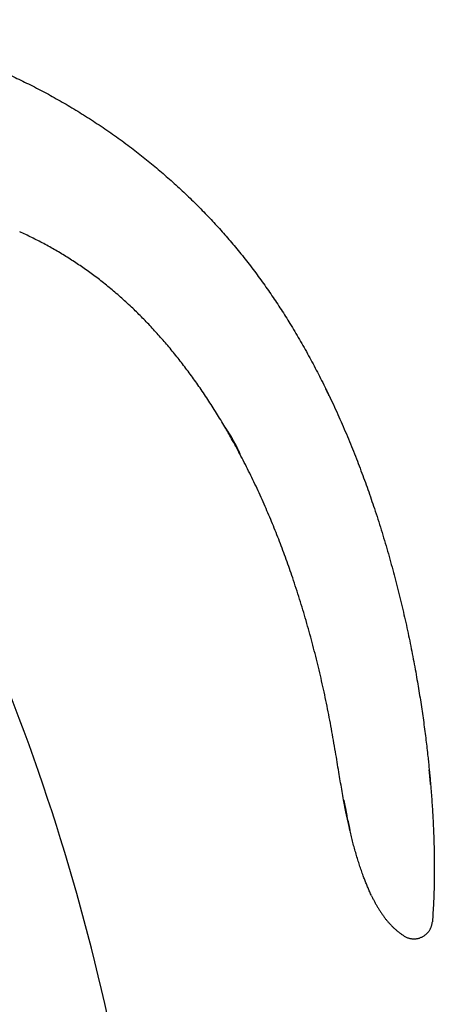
# Model space of a CAD drawing. Header units: millimetres. Extents: x 8 to 501, y 12 to 615.
# Tile 40 of 77: x 83 to 117, y 535 to 615. Entities that reach past the tile are written whole.
import ezdxf

# ---------------------------------------------------------------- set-up
doc = ezdxf.new("R2010")
doc.units = ezdxf.units.MM

msp = doc.modelspace()

# ---------------------------------------------------------------- linework, layer by layer
at = {"color": 7, "linetype": 'Continuous', "lineweight": 30}
msp.add_arc((-81.627, 496.171), 176.36, 9.76901, 33.70902, dxfattribs=at)
for points, knots in [([(51.678, 613.278), (51.858, 613.334), (52.218, 613.446), (52.762, 613.602), (53.308, 613.75), (53.857, 613.89), (54.406, 614.02), (54.955, 614.141), (55.502, 614.252), (56.052, 614.355), (56.608, 614.451), (57.17, 614.539), (57.738, 614.618), (58.308, 614.69), (58.88, 614.752), (59.454, 614.806), (60.03, 614.852), (60.607, 614.889), (61.186, 614.918), (61.765, 614.939), (62.346, 614.951), (62.928, 614.955), (63.508, 614.951), (64.086, 614.939), (64.66, 614.919), (65.236, 614.891), (65.849, 614.854), (66.5, 614.804), (67.188, 614.74), (67.877, 614.666), (68.566, 614.581), (69.255, 614.485), (69.934, 614.38), (70.603, 614.266), (71.261, 614.145), (71.918, 614.014), (72.575, 613.873), (73.232, 613.723), (73.888, 613.563), (74.543, 613.394), (75.207, 613.212), (75.88, 613.018), (76.563, 612.81), (77.243, 612.593), (77.922, 612.365), (78.599, 612.127), (79.264, 611.883), (79.916, 611.633), (80.556, 611.378), (81.194, 611.114), (81.829, 610.841), (82.462, 610.56), (83.091, 610.269), (83.718, 609.97), (84.352, 609.656), (84.992, 609.329), (85.638, 608.988), (86.281, 608.636), (86.919, 608.276), (87.554, 607.906), (87.973, 607.652), (88.183, 607.525)], [0, 0, 0, 0, 0.014845, 0.029702, 0.044573, 0.05946, 0.074364, 0.089021, 0.103696, 0.118392, 0.13311, 0.148151, 0.163217, 0.178309, 0.193427, 0.208573, 0.223747, 0.23895, 0.25415, 0.269379, 0.284639, 0.29993, 0.315252, 0.330331, 0.345441, 0.360582, 0.375755, 0.393858, 0.412006, 0.430198, 0.448435, 0.466716, 0.485042, 0.502576, 0.52015, 0.537763, 0.555416, 0.573107, 0.590837, 0.608606, 0.626411, 0.645104, 0.663837, 0.68261, 0.701421, 0.720269, 0.739155, 0.757217, 0.775311, 0.793437, 0.811594, 0.829781, 0.847999, 0.866245, 0.88452, 0.903695, 0.922899, 0.942133, 0.961395, 0.980684, 1, 1, 1, 1]), ([(88.183, 607.525), (88.396, 607.394), (88.822, 607.131), (89.455, 606.724), (90.083, 606.309), (90.705, 605.885), (91.323, 605.45), (91.935, 605.007), (92.524, 604.567), (93.091, 604.131), (93.637, 603.7), (94.177, 603.262), (94.712, 602.815), (95.242, 602.362), (95.766, 601.901), (96.284, 601.432), (96.797, 600.956), (97.303, 600.473), (97.803, 599.982), (98.297, 599.484), (98.776, 598.988), (99.238, 598.495), (99.686, 598.005), (100.128, 597.509), (100.563, 597.007), (101.001, 596.487), (101.44, 595.951), (101.881, 595.398), (102.314, 594.837), (102.74, 594.27), (103.159, 593.697), (103.563, 593.128), (103.953, 592.565), (104.328, 592.007), (104.697, 591.445), (105.06, 590.877), (105.43, 590.283), (105.807, 589.661), (106.19, 589.011), (106.565, 588.356), (106.932, 587.695), (107.292, 587.03), (107.644, 586.36), (107.99, 585.685), (108.214, 585.232), (108.326, 585.006)], [0, 0, 0, 0, 0.0245053, 0.0490434, 0.0736137, 0.0982154, 0.1228479, 0.1475106, 0.1722031, 0.1948635, 0.2175482, 0.2402568, 0.262989, 0.2857448, 0.3085239, 0.3313261, 0.3541513, 0.3769996, 0.3998709, 0.4227655, 0.4456836, 0.467314, 0.4889659, 0.5106399, 0.5323364, 0.5540561, 0.5771182, 0.6002081, 0.6233262, 0.6464732, 0.6696491, 0.6928542, 0.7147599, 0.736691, 0.7586473, 0.7806283, 0.8026332, 0.8272197, 0.8518338, 0.8764742, 0.9011391, 0.9258264, 0.9505339, 0.9752593, 1, 1, 1, 1]), ([(100.127, 581.917), (100.015, 582.106), (99.791, 582.483), (99.448, 583.043), (99.1, 583.596), (98.746, 584.141), (98.387, 584.679), (98.03, 585.2), (97.675, 585.704), (97.322, 586.191), (96.965, 586.671), (96.603, 587.144), (96.236, 587.61), (95.864, 588.069), (95.488, 588.52), (95.108, 588.964), (94.723, 589.401), (94.335, 589.827), (93.946, 590.243), (93.554, 590.649), (93.158, 591.048), (92.746, 591.449), (92.32, 591.852), (91.877, 592.256), (91.429, 592.652), (90.976, 593.038), (90.518, 593.414), (90.063, 593.775), (89.612, 594.119), (89.166, 594.449), (88.715, 594.769), (88.259, 595.082), (87.798, 595.386), (87.333, 595.682), (86.863, 595.97), (86.388, 596.25), (85.908, 596.522), (85.426, 596.785), (84.942, 597.039), (84.456, 597.284), (83.965, 597.523), (83.635, 597.675), (83.469, 597.752)], [0, 0, 0, 0, 0.028233, 0.05633, 0.084292, 0.112117, 0.139807, 0.167362, 0.193218, 0.218955, 0.244573, 0.270071, 0.295451, 0.320713, 0.345859, 0.370889, 0.395806, 0.42061, 0.444863, 0.469011, 0.493059, 0.517011, 0.542773, 0.568433, 0.593996, 0.61947, 0.644859, 0.67017, 0.69397, 0.717712, 0.741402, 0.765052, 0.788671, 0.812271, 0.835864, 0.859461, 0.883071, 0.906707, 0.929955, 0.953247, 0.976592, 1, 1, 1, 1]), ([(108.577, 584.479), (108.577, 584.48), (108.567, 584.5), (108.549, 584.538), (108.523, 584.593), (108.497, 584.646), (108.471, 584.702), (108.443, 584.759), (108.416, 584.816), (108.392, 584.867), (108.371, 584.91), (108.355, 584.945), (108.341, 584.972), (108.332, 584.992), (108.327, 585.004), (108.326, 585.005), (108.326, 585.006)], [0, 0, 0, 0, 0.004087, 0.07147, 0.13817, 0.204186, 0.269518, 0.355538, 0.440343, 0.523935, 0.606314, 0.687478, 0.767429, 0.846166, 0.92369, 1, 1, 1, 1]), ([(108.326, 585.006), (108.326, 585.005), (108.326, 585.005), (108.329, 584.999), (108.333, 584.989), (108.34, 584.976), (108.348, 584.959), (108.357, 584.939), (108.369, 584.915), (108.382, 584.888), (108.396, 584.858), (108.411, 584.825), (108.428, 584.79), (108.446, 584.752), (108.465, 584.712), (108.485, 584.671), (108.506, 584.628), (108.527, 584.584), (108.548, 584.539), (108.57, 584.494), (108.592, 584.448), (108.614, 584.402), (108.636, 584.357), (108.657, 584.313), (108.678, 584.27), (108.698, 584.228), (108.717, 584.188), (108.736, 584.15), (108.753, 584.113), (108.769, 584.08), (108.784, 584.049), (108.797, 584.022), (108.809, 583.997), (108.82, 583.975), (108.828, 583.958), (108.835, 583.944), (108.84, 583.933), (108.844, 583.925), (108.844, 583.924), (108.845, 583.924)], [0, 0, 0, 0, 0.026461, 0.052921, 0.080151, 0.10738, 0.133841, 0.160302, 0.187531, 0.214761, 0.241222, 0.267683, 0.294913, 0.322142, 0.348605, 0.375067, 0.402298, 0.429529, 0.455992, 0.482456, 0.509689, 0.536921, 0.563387, 0.589852, 0.617087, 0.644321, 0.670787, 0.697253, 0.724488, 0.751723, 0.778188, 0.804653, 0.831887, 0.859121, 0.885583, 0.912045, 0.939276, 0.966507, 1, 1, 1, 1]), ([(108.845, 583.924), (108.967, 583.661), (109.211, 583.136), (109.565, 582.343), (109.91, 581.546), (110.247, 580.745), (110.574, 579.941), (110.885, 579.149), (111.183, 578.37), (111.467, 577.605), (111.742, 576.837), (112.01, 576.067), (112.281, 575.267), (112.553, 574.436), (112.825, 573.573), (113.087, 572.711), (113.341, 571.848), (113.585, 570.985), (113.82, 570.123), (114.047, 569.262), (114.264, 568.402), (114.473, 567.545), (114.673, 566.689), (114.864, 565.836), (115.047, 564.986), (115.222, 564.14), (115.388, 563.297), (115.546, 562.458), (115.691, 561.652), (115.823, 560.879), (115.945, 560.138), (116.06, 559.403), (116.169, 558.671), (116.271, 557.946), (116.368, 557.225), (116.428, 556.746), (116.457, 556.508)], [0, 0, 0, 0, 0.030399, 0.060803, 0.091208, 0.121607, 0.151996, 0.182367, 0.210981, 0.239569, 0.268126, 0.296645, 0.32512, 0.356842, 0.388493, 0.420066, 0.45155, 0.482938, 0.514219, 0.545383, 0.576422, 0.607326, 0.638083, 0.668685, 0.69912, 0.729379, 0.759451, 0.789326, 0.818992, 0.845444, 0.871712, 0.897787, 0.923661, 0.949327, 0.974776, 1, 1, 1, 1]), ([(101.349, 579.728), (101.238, 579.935), (101.016, 580.35), (100.7, 580.921), (100.404, 581.443), (100.219, 581.759), (100.127, 581.917)], [0, 0, 0, 0, 0.2817929, 0.5621937, 0.7815291, 1, 1, 1, 1]), ([(101.349, 579.728), (101.348, 579.728), (101.348, 579.73), (101.342, 579.742), (101.334, 579.762), (101.321, 579.791), (101.306, 579.826), (101.287, 579.869), (101.264, 579.919), (101.239, 579.977), (101.21, 580.039), (101.178, 580.108), (101.143, 580.182), (101.106, 580.261), (101.066, 580.342), (101.023, 580.428), (100.978, 580.516), (100.931, 580.607), (100.883, 580.698), (100.833, 580.789), (100.782, 580.882), (100.73, 580.974), (100.678, 581.063), (100.626, 581.151), (100.575, 581.237), (100.523, 581.32), (100.474, 581.399), (100.426, 581.474), (100.38, 581.545), (100.336, 581.611), (100.296, 581.671), (100.26, 581.726), (100.226, 581.774), (100.197, 581.816), (100.173, 581.851), (100.154, 581.878), (100.14, 581.899), (100.131, 581.91), (100.128, 581.916), (100.127, 581.917), (100.127, 581.917)], [0, 0, 0, 0, 0.026404, 0.052808, 0.079979, 0.10715, 0.133554, 0.159958, 0.187129, 0.214299, 0.240707, 0.267114, 0.29429, 0.321467, 0.347833, 0.374198, 0.401334, 0.428469, 0.45477, 0.481071, 0.508133, 0.535195, 0.561558, 0.587922, 0.615039, 0.642156, 0.668746, 0.695335, 0.722689, 0.750043, 0.776769, 0.803495, 0.83101, 0.858524, 0.885039, 0.911555, 0.938864, 0.966173, 0.983062, 1, 1, 1, 1]), ([(100.128, 581.915), (100.128, 581.915), (100.129, 581.913), (100.136, 581.904), (100.149, 581.886), (100.166, 581.861), (100.188, 581.829), (100.215, 581.791), (100.246, 581.746), (100.28, 581.695), (100.319, 581.638), (100.36, 581.576), (100.405, 581.507), (100.452, 581.434), (100.501, 581.357), (100.551, 581.275), (100.603, 581.19), (100.656, 581.101), (100.709, 581.011), (100.761, 580.919), (100.813, 580.826), (100.864, 580.732), (100.913, 580.64), (100.961, 580.55), (101.007, 580.46), (101.051, 580.373), (101.092, 580.29), (101.13, 580.21), (101.166, 580.135), (101.199, 580.064), (101.228, 579.999), (101.255, 579.941), (101.279, 579.888), (101.299, 579.842), (101.316, 579.803), (101.329, 579.773), (101.339, 579.749), (101.345, 579.736), (101.348, 579.729), (101.348, 579.728), (101.349, 579.728)], [0, 0, 0, 0, 0.013877, 0.040425, 0.067556, 0.094887, 0.12125, 0.147983, 0.174905, 0.20221, 0.228823, 0.255808, 0.28298, 0.310538, 0.337469, 0.364585, 0.392292, 0.420203, 0.447112, 0.474211, 0.501909, 0.529816, 0.556488, 0.583346, 0.610795, 0.638449, 0.664986, 0.691902, 0.719009, 0.74651, 0.773086, 0.800039, 0.827184, 0.854722, 0.88136, 0.908377, 0.935587, 0.963193, 0.981566, 1, 1, 1, 1]), ([(109.148, 555.331), (109.096, 555.642), (108.991, 556.265), (108.826, 557.196), (108.654, 558.124), (108.474, 559.048), (108.286, 559.962), (108.09, 560.866), (107.886, 561.76), (107.673, 562.648), (107.451, 563.538), (107.219, 564.428), (106.977, 565.319), (106.726, 566.203), (106.467, 567.082), (106.199, 567.954), (105.922, 568.819), (105.649, 569.642), (105.38, 570.423), (105.117, 571.162), (104.847, 571.896), (104.57, 572.624), (104.288, 573.345), (103.998, 574.061), (103.702, 574.77), (103.395, 575.483), (103.076, 576.201), (102.745, 576.922), (102.407, 577.635), (102.062, 578.341), (101.71, 579.038), (101.469, 579.498), (101.349, 579.728)], [0, 0, 0, 0, 0.036851, 0.073623, 0.110308, 0.146899, 0.183391, 0.219128, 0.25476, 0.290282, 0.325689, 0.361694, 0.39757, 0.433311, 0.468913, 0.504371, 0.539682, 0.57484, 0.605476, 0.63599, 0.666379, 0.696641, 0.726773, 0.756773, 0.786639, 0.816368, 0.847365, 0.878207, 0.908894, 0.939422, 0.969791, 1, 1, 1, 1]), ([(116.457, 556.508), (116.484, 556.288), (116.537, 555.849), (116.605, 555.239), (116.665, 554.681), (116.699, 554.341), (116.716, 554.172)], [0, 0, 0, 0, 0.283327, 0.564109, 0.782885, 1, 1, 1, 1]), ([(109.772, 551.666), (109.73, 551.893), (109.647, 552.349), (109.53, 553.034), (109.363, 554.027), (109.237, 554.793), (109.148, 555.331)], [0, 0, 0, 0, 0.1869106, 0.3737492, 0.5604828, 1, 1, 1, 1]), ([(116.716, 554.172), (116.716, 554.172), (116.716, 554.171), (116.716, 554.165), (116.717, 554.155), (116.719, 554.14), (116.72, 554.122), (116.722, 554.101), (116.725, 554.076), (116.727, 554.047), (116.73, 554.015), (116.733, 553.98), (116.737, 553.942), (116.741, 553.901), (116.745, 553.858), (116.749, 553.811), (116.754, 553.763), (116.758, 553.712), (116.763, 553.659), (116.768, 553.605), (116.772, 553.558), (116.775, 553.528), (116.776, 553.517)], [0, 0, 0, 0, 0.048089, 0.096179, 0.145697, 0.195217, 0.243295, 0.291374, 0.340786, 0.3902, 0.439487, 0.488774, 0.539349, 0.589926, 0.641922, 0.693919, 0.747275, 0.800633, 0.855412, 0.910192, 0.966467, 1, 1, 1, 1]), ([(116.777, 553.512), (116.775, 553.533), (116.771, 553.574), (116.766, 553.634), (116.76, 553.691), (116.755, 553.752), (116.749, 553.814), (116.743, 553.876), (116.738, 553.932), (116.734, 553.981), (116.73, 554.022), (116.727, 554.055), (116.725, 554.08), (116.723, 554.095), (116.723, 554.097), (116.723, 554.098)], [0, 0, 0, 0, 0.067207, 0.132809, 0.197155, 0.260538, 0.343932, 0.42647, 0.508462, 0.590126, 0.67163, 0.753133, 0.83483, 0.91699, 1, 1, 1, 1]), ([(116.725, 554.079), (116.745, 553.861), (116.782, 553.476), (116.816, 553.09), (116.83, 552.921)], [0, 0, 0, 0, 0.564018, 1, 1, 1, 1]), ([(116.832, 552.903), (116.832, 552.904), (116.832, 552.905), (116.831, 552.915), (116.829, 552.931), (116.827, 552.955), (116.824, 552.99), (116.82, 553.035), (116.815, 553.088), (116.81, 553.148), (116.804, 553.213), (116.798, 553.277), (116.792, 553.338), (116.787, 553.395), (116.782, 553.453), (116.778, 553.492), (116.777, 553.512)], [0, 0, 0, 0, 0.062571, 0.124783, 0.18691, 0.249126, 0.332341, 0.415899, 0.499685, 0.583507, 0.667171, 0.750539, 0.812882, 0.875123, 0.937414, 1, 1, 1, 1]), ([(116.806, 553.194), (116.806, 553.188), (116.808, 553.166), (116.811, 553.131), (116.815, 553.088), (116.818, 553.05), (116.822, 553.017), (116.824, 552.986), (116.827, 552.961), (116.828, 552.94), (116.83, 552.924), (116.831, 552.912), (116.832, 552.905), (116.832, 552.904), (116.832, 552.903)], [0, 0, 0, 0, 0.030732, 0.125078, 0.21942, 0.306865, 0.394306, 0.484626, 0.574943, 0.657108, 0.739271, 0.82407, 0.908868, 1, 1, 1, 1]), ([(116.832, 552.903), (116.85, 552.683), (116.886, 552.245), (116.934, 551.591), (116.977, 550.946), (117.014, 550.308), (117.047, 549.678), (117.074, 549.069), (117.095, 548.479), (117.112, 547.91), (117.124, 547.349), (117.133, 546.796), (117.135, 546.43), (117.136, 546.249)], [0, 0, 0, 0, 0.099527, 0.197879, 0.295021, 0.390919, 0.485539, 0.578846, 0.665588, 0.751103, 0.835363, 0.918338, 1, 1, 1, 1]), ([(109.772, 551.666), (109.772, 551.664), (109.772, 551.662), (109.776, 551.645), (109.782, 551.616), (109.791, 551.576), (109.802, 551.524), (109.813, 551.473), (109.822, 551.43), (109.829, 551.4), (109.836, 551.367), (109.843, 551.333), (109.852, 551.29), (109.864, 551.234), (109.879, 551.165), (109.891, 551.108), (109.9, 551.066), (109.905, 551.042), (109.91, 551.018), (109.915, 550.993), (109.921, 550.967), (109.926, 550.941), (109.932, 550.914), (109.94, 550.876), (109.95, 550.825), (109.965, 550.757), (109.98, 550.681), (109.998, 550.596), (110.017, 550.503), (110.032, 550.429), (110.041, 550.387), (110.043, 550.379)], [0, 0, 0, 0, 0.058265, 0.117279, 0.177069, 0.237659, 0.299076, 0.361343, 0.386503, 0.411803, 0.437246, 0.462833, 0.488566, 0.531486, 0.576034, 0.622215, 0.636137, 0.650201, 0.664407, 0.678756, 0.693248, 0.707882, 0.722659, 0.737578, 0.769519, 0.805321, 0.844985, 0.888511, 0.9359, 0.987151, 1, 1, 1, 1]), ([(110.291, 549.15), (110.255, 549.306), (110.183, 549.618), (110.082, 550.086), (109.979, 550.584), (109.875, 551.11), (109.806, 551.48), (109.772, 551.666)], [0, 0, 0, 0, 0.186725, 0.373417, 0.560086, 0.78006, 1, 1, 1, 1]), ([(110.291, 549.15), (110.291, 549.151), (110.291, 549.153), (110.288, 549.166), (110.284, 549.187), (110.278, 549.217), (110.27, 549.254), (110.261, 549.299), (110.251, 549.352), (110.238, 549.412), (110.225, 549.479), (110.21, 549.552), (110.194, 549.631), (110.177, 549.716), (110.159, 549.805), (110.14, 549.9), (110.12, 549.998), (110.1, 550.101), (110.078, 550.205), (110.057, 550.311), (110.034, 550.42), (110.012, 550.528), (109.99, 550.635), (109.968, 550.741), (109.946, 550.846), (109.925, 550.947), (109.905, 551.043), (109.885, 551.134), (109.867, 551.221), (109.855, 551.278), (109.849, 551.304), (109.849, 551.306)], [0, 0, 0, 0, 0.033868, 0.067735, 0.102597, 0.137458, 0.171322, 0.205186, 0.240012, 0.274838, 0.309119, 0.343401, 0.378628, 0.413855, 0.449049, 0.484242, 0.520409, 0.556576, 0.592643, 0.628711, 0.665802, 0.702893, 0.739377, 0.775861, 0.813419, 0.850976, 0.887208, 0.923439, 0.960768, 0.998097, 1, 1, 1, 1]), ([(110.127, 549.965), (110.127, 549.965), (110.131, 549.943), (110.14, 549.901), (110.152, 549.839), (110.164, 549.781), (110.175, 549.727), (110.186, 549.675), (110.195, 549.627), (110.204, 549.582), (110.215, 549.531), (110.226, 549.477), (110.237, 549.42), (110.249, 549.359), (110.261, 549.3), (110.273, 549.245), (110.281, 549.202), (110.287, 549.172), (110.291, 549.154), (110.291, 549.152), (110.291, 549.15)], [0, 0, 0, 0, 0.0001744, 0.046543, 0.0916434, 0.1354769, 0.1780448, 0.2193484, 0.2593892, 0.298169, 0.3356895, 0.3944409, 0.4525422, 0.510003, 0.5949944, 0.6786041, 0.7608693, 0.8418293, 0.9215252, 1, 1, 1, 1]), ([(112.039, 543.882), (111.989, 543.988), (111.89, 544.201), (111.75, 544.525), (111.616, 544.85), (111.487, 545.177), (111.351, 545.539), (111.209, 545.937), (111.063, 546.369), (110.92, 546.814), (110.783, 547.27), (110.649, 547.738), (110.523, 548.208), (110.403, 548.678), (110.329, 548.993), (110.291, 549.15)], [0, 0, 0, 0, 0.063378, 0.126774, 0.190125, 0.253357, 0.31642, 0.398772, 0.480902, 0.56285, 0.650489, 0.737992, 0.825393, 0.912721, 1, 1, 1, 1]), ([(117.136, 546.249), (117.135, 546.001), (117.135, 545.506), (117.123, 544.762), (117.102, 544.018), (117.071, 543.272), (117.03, 542.525), (116.994, 542.027), (116.976, 541.778)], [0, 0, 0, 0, 0.165937, 0.332108, 0.498554, 0.665321, 0.832453, 1, 1, 1, 1]), ([(112.039, 543.882), (112.077, 543.803), (112.153, 543.645), (112.274, 543.412), (112.399, 543.181), (112.53, 542.955), (112.666, 542.732), (112.808, 542.513), (112.957, 542.299), (113.106, 542.097), (113.256, 541.907), (113.407, 541.729), (113.564, 541.556), (113.729, 541.387), (113.9, 541.225), (114.077, 541.07), (114.261, 540.921), (114.452, 540.778), (114.584, 540.688), (114.65, 540.643)], [0, 0, 0, 0, 0.062393, 0.124727, 0.186976, 0.249117, 0.311137, 0.373028, 0.434793, 0.496477, 0.55175, 0.607104, 0.662628, 0.71842, 0.774591, 0.830243, 0.886409, 0.94302, 1, 1, 1, 1]), ([(114.65, 540.643), (114.682, 540.622), (114.748, 540.581), (114.854, 540.527), (114.958, 540.485), (115.058, 540.452), (115.151, 540.427), (115.249, 540.409), (115.349, 540.397), (115.451, 540.391), (115.555, 540.393), (115.66, 540.402), (115.765, 540.418), (115.869, 540.442), (115.972, 540.473), (116.072, 540.512), (116.169, 540.558), (116.262, 540.611), (116.351, 540.669), (116.435, 540.734), (116.513, 540.803), (116.586, 540.876), (116.652, 540.954), (116.711, 541.033), (116.765, 541.116), (116.812, 541.199), (116.852, 541.283), (116.887, 541.368), (116.918, 541.461), (116.945, 541.562), (116.965, 541.671), (116.972, 541.743), (116.976, 541.778)], [0, 0, 0, 0, 0.036653, 0.074698, 0.114088, 0.144479, 0.175554, 0.207269, 0.239574, 0.272409, 0.30571, 0.339406, 0.373419, 0.407667, 0.442066, 0.476527, 0.510964, 0.545286, 0.579409, 0.613249, 0.646726, 0.679767, 0.712304, 0.744275, 0.775627, 0.806312, 0.836292, 0.865533, 0.894011, 0.93076, 0.966093, 1, 1, 1, 1])]:
    msp.add_open_spline(points, degree=3, knots=knots, dxfattribs=at)

doc.saveas('drawing.dxf')
